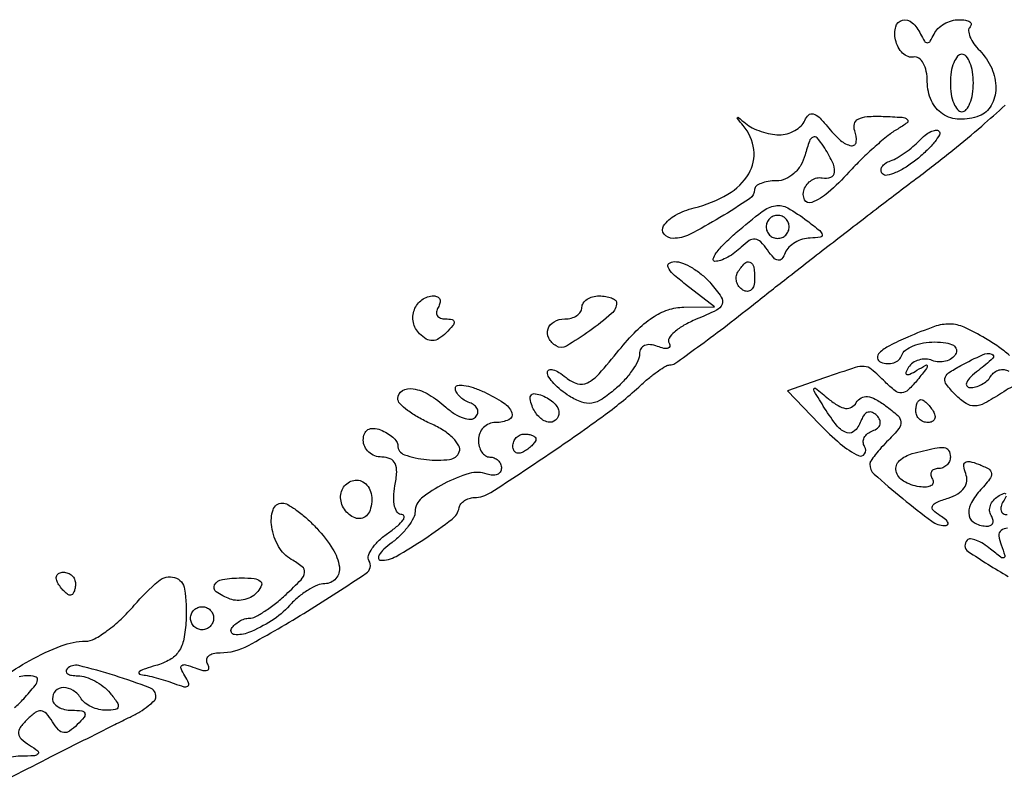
# Model space of a CAD drawing. Extents: x 22 to 658, y 11 to 369.
# Tile 7 of 14: x 343 to 429, y 42 to 109. Entities that reach past the tile are written whole.
import ezdxf

# ---------------------------------------------------------------- set-up
doc = ezdxf.new("R2010")
doc.units = 0

msp = doc.modelspace()

# ---------------------------------------------------------------- linework, layer by layer
for points in [[(421.416667, 107.75, 0.029131), (421.744495, 107.14253, 0.260055), (422, 107, 0.260055), (422.255505, 107.14253, 0.029131), (422.583333, 107.75, -0.09146), (422.923974, 108.228119, -0.061595), (423.460417, 108.632812, -0.059612), (424.101102, 108.906864, -0.071399), (424.75, 109, -0.037484), (425.316606, 108.957463, -0.105602), (425.686384, 108.818155, -0.242898), (425.804373, 108.613753, -0.211143), (425.714286, 108.380952, 0.216372), (425.584976, 108.036601, 0.079048), (425.70372, 107.517113, 0.060112), (426.03688, 106.910969, 0.040711), (426.547619, 106.309524, -0.093541), (427.591121, 104.780498, -0.105568), (427.94728, 103.041039, -0.126909), (427.547089, 101.541905, -0.174503), (426.5, 100.638374, -0.099195), (424.794509, 100.347959, -0.139413), (423.33065, 100.810617, -0.142601), (422.351271, 101.963174, -0.105654), (422, 103.606989, 0.047946), (421.913316, 104.508891, 0.079034), (421.651734, 105.22689, 0.113692), (421.264179, 105.656889, 0.207354), (420.80939, 105.75, -0.145115), (420.325854, 105.789373, -0.098335), (419.8561, 106.0875, -0.082719), (419.471389, 106.599713, -0.066051), (419.236066, 107.25, -0.115817), (419.253546, 108.392257, -0.282011), (419.831381, 108.95836, -0.244042), (420.685093, 108.737343, -0.100869)], [(424, 103.5, 0.038131), (424.073116, 102.542644, 0.057076), (424.29375, 101.734375, 0.074992), (424.617064, 101.182831, 0.226478), (425, 101, 0.226478), (425.382936, 101.182831, 0.074992), (425.70625, 101.734375, 0.057076), (425.926884, 102.542644, 0.038131), (426, 103.5, 0.038131), (425.926884, 104.457356, 0.057076), (425.70625, 105.265625, 0.074992), (425.382936, 105.817169, 0.226478), (425, 106, 0.226478), (424.617064, 105.817169, 0.074992), (424.29375, 105.265625, 0.057076), (424.073116, 104.457356, 0.038131)], [(409.116667, 99, 0.066759), (409.811854, 99.093235, 0.060797), (410.481963, 99.367188, 0.0645), (411.027371, 99.77187, 0.102622), (411.353845, 100.25, -0.107773), (411.680312, 100.71781, -0.254966), (412.079346, 100.818636, -0.132784), (412.591138, 100.528437, -0.027063), (413.297421, 99.75, 0.036933), (414.468419, 98.509436, 0.144984), (415.404704, 98.054334, 0.437063), (415.831092, 98.384985, 0.113866), (415.695159, 99.35202, -0.155719), (415.660717, 99.95086, -0.215605), (415.992838, 100.364758, -0.101852), (416.786398, 100.581707, -0.024524), (418.156743, 100.60202, -0.008068), (419.801136, 100.519149, -0.163813), (420.25614, 100.331463, -0.477684), (420.245708, 100.045367, -0.028719), (419.423481, 99.5, 0.036769), (418.594449, 98.930713, 0.012407), (417.472894, 97.985938, 0.012265), (416.280201, 96.876175, 0.013763), (415.18961, 95.75, -0.026832), (413.380617, 93.977101, -0.088812), (411.959595, 93.116562, -0.387691), (411.339529, 93.358741, -0.205363), (411.291667, 94.25, -0.082294), (411.55163, 94.708637, -0.082084), (411.945833, 95.059375, -0.086869), (412.410668, 95.250455, -0.109277), (412.875, 95.25, 0.148438), (413.612806, 95.306222, 0.298457), (413.937895, 95.761647, 0.125001), (413.745694, 96.668486, 0.030846), (412.984662, 98, 0.035987), (412.431757, 98.723015, 0.332505), (412.06885, 98.798089, 0.202547), (411.754987, 98.449545, 0.016483), (411.383343, 97.25, -0.066812), (411.002871, 96.352366, -0.076057), (410.411753, 95.630516, -0.082585), (409.678392, 95.162496, -0.10115), (408.883369, 95, 0.037942), (408.161691, 94.945157, 0.056592), (407.551382, 94.779687, 0.074045), (407.133463, 94.537262, 0.225958), (406.993677, 94.25, -0.247595), (406.561231, 93.446724, -0.01264), (403.981025, 91.806568, -0.017118), (401.344704, 90.343236, -0.118675), (399.91896, 90, -0.220841), (399.129411, 90.36661, -0.337937), (399.093673, 91.08641, -0.117942), (400.129078, 92.020182, -0.063367), (401.740097, 92.649617, 0.068873), (404.678596, 93.835003, 0.128841), (406.494155, 95.621146, 0.169719), (406.920156, 97.711279, 0.140811), (406, 99.8, -0.002798), (405.49553, 100.4123, -0.384686), (405.5, 100.5, -0.384686), (405.5877, 100.50447, -0.002798), (406.2, 100, 0.057148), (406.784198, 99.616779, 0.034037), (407.551771, 99.29375, 0.033695), (408.371554, 99.073093, 0.048931)], [(421.108337, 96.888916, -0.027531), (420.147836, 96.194198, -0.042199), (419.240527, 95.713987, -0.050799), (418.500821, 95.484416, -0.262535), (418.108337, 95.611901, -0.170449), (417.984167, 95.901069, -0.156801), (418.062275, 96.215975, -0.10919), (418.350534, 96.512233, -0.059932), (418.80579, 96.738835, 0.045248), (419.39171, 97.009365, 0.022757), (420.078804, 97.448315, 0.022394), (420.753076, 97.970308, 0.030798), (421.30579, 98.501071, -0.037685), (421.799661, 98.962435, -0.057342), (422.296076, 99.274692, -0.076264), (422.720972, 99.403663, -0.232262), (423, 99.313061, -0.33629), (423.046926, 99.005858, -0.041374), (422.650574, 98.400815, -0.035532), (421.989184, 97.667203, -0.021218)], [(411.55887, 91.531803, -0.008887), (412.650349, 90.675336, -0.178541), (412.862037, 90.317603, -0.428552), (412.702094, 90.097672, -0.028305), (411.833333, 90.031803, 0.067994), (411.158255, 89.926417, 0.060606), (410.507259, 89.642155, 0.063855), (409.97716, 89.230483, 0.099701), (409.659464, 88.75, -0.066338), (409.361161, 88.226511, -0.275639), (409.037569, 88.096345, -0.17541), (408.651947, 88.308396, -0.028603), (408.117772, 88.991641, 0.04297), (407.535751, 89.693604, 0.172495), (407.041573, 89.932945, 0.178803), (406.518597, 89.802484, 0.0468), (405.841641, 89.241641, -0.037682), (405.289028, 88.766587, -0.034668), (404.656294, 88.365091, -0.036494), (404.040333, 88.087676, -0.08807), (403.55, 88.001221, -0.504719), (403.395614, 88.210844, -0.084821), (403.66194, 88.7361, -0.038711), (404.361756, 89.540661, -0.016815), (405.405539, 90.501221, -0.013302), (407.65885, 92.337114, -0.123403), (408.801429, 92.835763, -0.172799), (409.870402, 92.645353, -0.032278)], [(408, 91, 0.099038), (408.076342, 90.618362, 0.097945), (408.29375, 90.29375, 0.097945), (408.618362, 90.076342, 0.099038), (409, 90, 0.099038), (409.381638, 90.076342, 0.097945), (409.70625, 90.29375, 0.097945), (409.923658, 90.618362, 0.099038), (410, 91, 0.099038), (409.923658, 91.381638, 0.097945), (409.70625, 91.70625, 0.097945), (409.381638, 91.923658, 0.099038), (409, 92, 0.099038), (408.618362, 91.923658, 0.097945), (408.29375, 91.70625, 0.097945), (408.076342, 91.381638, 0.099038)], [(403.193852, 86.086565, -0.027105), (404.10438, 84.898475, -0.251446), (404.171196, 84.27658, -0.185682), (403.686305, 83.759033, -0.014522), (401.928803, 82.970509, 0.030676), (400.855061, 82.446484, 0.051299), (400.036686, 81.864864, 0.07128), (399.567218, 81.316566, 0.28738), (399.564647, 80.895398, -0.16325), (399.629075, 80.620148, -0.312113), (399.489596, 80.454141, -0.123966), (399.114822, 80.44654, -0.035017), (398.551938, 80.618443, 0.066422), (397.941829, 80.763717, 0.124268), (397.442871, 80.690265, 0.161162), (397.120606, 80.411582, 0.135372), (397, 79.974284, -0.11554), (396.859578, 79.37472, -0.035189), (396.384701, 78.565104, -0.033145), (395.706991, 77.70454, -0.030759), (394.905364, 76.917923, -0.032317), (393.738813, 76.031402, -0.107867), (392.847499, 75.68536, -0.126573), (391.976312, 75.769589, -0.052562), (390.905364, 76.291174, -0.030751), (390.176084, 76.811515, -0.03652), (389.559701, 77.390612, -0.039576), (389.126259, 77.943983, -0.147391), (389, 78.362992, -0.307259), (389.144107, 78.575357, -0.165193), (389.474301, 78.592197, -0.073346), (389.994175, 78.358225, -0.030858), (390.614641, 77.904856, 0.098212), (391.600543, 77.370182, 0.197105), (392.467785, 77.446775, 0.091911), (393.481569, 78.234582, 0.012694), (395.211636, 80.282411, -0.026441), (396.716668, 81.967666, -0.050808), (398.115193, 83.11589, -0.063648), (399.472415, 83.786257, -0.080994), (400.846995, 84.022236), (403.5, 84.044472), (401, 86, -0.01625), (399.919109, 86.903601, -0.096576), (399.476114, 87.487001, -0.364215), (399.558415, 87.820895, -0.155231), (400.027759, 87.977764, -0.096808), (400.730096, 87.851077, -0.041769), (401.588, 87.431397, -0.039275), (402.454084, 86.817053, -0.041831)], [(407, 86.440983, -0.067432), (406.925389, 85.890269, -0.140899), (406.701458, 85.524436, -0.190788), (406.36964, 85.397824, -0.136093), (405.983688, 85.510081, -0.090427), (405.639411, 85.820631, -0.095498), (405.434921, 86.22714, -0.099685), (405.401101, 86.665803, -0.108373), (405.542705, 87.069098, -0.050477), (406.13314, 87.838655, -0.315493), (406.592818, 87.933879, -0.25701), (406.914842, 87.519563, -0.039415)], [(379.5, 84, 0.103804), (379.362313, 83.618914, 0.179349), (379.43335, 83.29375, 0.165378), (379.706922, 83.075673, 0.086517), (380.140983, 83, -0.047194), (380.717794, 82.945434, -0.346165), (380.887705, 82.75, -0.19173), (380.775162, 82.421132, -0.019206), (380.2, 81.8, -0.05317), (379.573277, 81.294067, -0.13462), (379.019574, 81.119574, -0.143336), (378.476922, 81.256447, -0.063482), (377.887132, 81.712868, -0.14477), (377.355795, 82.69045, -0.143118), (377.438386, 83.804619, -0.14818), (378.101232, 84.672012, -0.157294), (379.118034, 85, -0.117858), (379.449529, 84.920761, -0.186277), (379.642737, 84.70625, -0.154201), (379.661825, 84.382383, -0.076764)], [(395, 84.410293, -0.21635), (394.570659, 83.464497, -0.024183), (392.670559, 81.958591, -0.022798), (390.643211, 80.641233, -0.277893), (389.755, 80.651419, -0.134046), (389.121133, 81.330847, -0.20047), (389.050306, 82.128864, -0.192953), (389.5714, 82.762305, -0.125955), (390.5, 83, 0.064853), (391.073457, 83.074694, 0.082425), (391.559375, 83.29375, 0.098894), (391.884432, 83.618646, 0.148195), (392, 84, -0.148195), (392.115568, 84.381354, -0.098894), (392.440625, 84.70625, -0.082425), (392.926543, 84.925306, -0.064853), (393.5, 85, -0.037458), (394.074436, 84.956905, -0.056263), (394.559375, 84.826773, -0.073858), (394.890702, 84.636176, -0.229223)], [(390, 74.893011, -0.205169), (389.709745, 74.21543, -0.253867), (389.056571, 74.038783, -0.148358), (388.240725, 74.514255, -0.095829), (387.657916, 75.449072, -0.051615), (387.492937, 76.061182, -0.240886), (387.601855, 76.398145, -0.240886), (387.938818, 76.507063, -0.051615), (388.550928, 76.342084, -0.049969), (389.105207, 76.06313, -0.054875), (389.574335, 75.687043, -0.062056), (389.894643, 75.27556, -0.135188)], [(422.5, 75, -0.082592), (422.656512, 74.6179, -0.161196), (422.6254, 74.29375, -0.182303), (422.413961, 74.078288, -0.108972), (422.059017, 74, -0.093332), (421.654762, 74.076123, -0.09642), (421.311086, 74.29375, -0.099167), (421.081062, 74.618444, -0.105053), (421, 75, -0.042167), (421.032345, 75.382849, -0.061769), (421.129539, 75.70625, -0.081139), (421.272352, 75.92554, -0.210953), (421.440983, 76, -0.151918), (421.65171, 75.934461, -0.038439), (421.933975, 75.70625, -0.035638), (422.231006, 75.382774, -0.029505)], [(388, 72.559017, -0.151918), (387.934461, 72.34829, -0.038439), (387.70625, 72.066025, -0.035638), (387.382774, 71.768994, -0.029505), (387, 71.5, -0.082592), (386.6179, 71.343488, -0.161196), (386.29375, 71.3746, -0.182303), (386.078288, 71.586039, -0.108972), (386, 71.940983, -0.093332), (386.076123, 72.345238, -0.09642), (386.29375, 72.688914, -0.099167), (386.618444, 72.918938, -0.105053), (387, 73, -0.042167), (387.382849, 72.967655, -0.061769), (387.70625, 72.870461, -0.081139), (387.92554, 72.727648, -0.210953)], [(424, 71, -0.105053), (423.918938, 70.618444, -0.099167), (423.688914, 70.29375, -0.09642), (423.345238, 70.076123, -0.093332), (422.940983, 70, 0.096281), (422.580354, 69.929907, 0.174099), (422.358663, 69.732037, 0.171531), (422.311592, 69.435876, 0.093127), (422.445746, 69.087785, -0.177084), (422.512253, 68.76474, -0.227705), (422.344378, 68.516849, -0.122021), (421.922613, 68.393324, -0.046983), (421.308972, 68.425158, -0.094828), (419.93214, 68.904183, -0.212193), (419.294265, 69.781436, -0.263918), (419.580662, 70.689399, -0.124523), (420.694661, 71.300017, -0.007388), (422.650796, 71.776358, -0.078814), (423.46484, 71.830804, -0.249141), (423.851232, 71.578282, -0.126569)], [(373.733323, 67.10987, -0.064042), (373.585319, 66.391175, -0.118103), (373.267031, 65.890335, -0.152218), (372.818761, 65.664069, -0.133722), (372.295472, 65.716858, -0.154862), (371.355931, 66.466875, -0.159626), (371.035062, 67.611812, -0.187243), (371.467453, 68.597104, -0.199344), (372.437851, 69, -0.133681), (372.976001, 68.853501, -0.110034), (373.412633, 68.446117, -0.094908), (373.679962, 67.833731, -0.074522)], [(368.961045, 64.811439, -0.045292), (370.340772, 63.03185, -0.106838), (370.923154, 61.46617, -0.21735), (370.623618, 60.443033, -0.217838), (369.654988, 60, 0.10194), (369.019095, 59.868992, 0.037186), (368.199895, 59.441785, 0.034988), (367.347575, 58.826878, 0.035091), (366.590223, 58.099695, -0.065936), (365.041816, 56.786062, -0.048161), (363.034311, 55.752077, -0.120159), (361.811612, 55.579517, -0.554578), (361.557637, 56.093259, -0.069086), (361.84482, 56.440137, -0.052569), (362.242114, 56.733645, -0.053408), (362.683394, 56.933105, -0.079618), (363.10083, 57, 0.120259), (363.616626, 57.125879, 0.023906), (364.443585, 57.606574, 0.024039), (365.37432, 58.27443, 0.020354), (366.291813, 59.064932, 0.012752), (367.594712, 60.347125, 0.155941), (367.900292, 60.966206, 0.268083), (367.700111, 61.475175, 0.039939), (366.75, 62.114622, -0.137582), (365.646337, 63.219619, -0.088036), (365.04475, 64.943664, -0.119469), (365.159577, 66.418526, -0.324547), (365.961045, 67, -0.13221), (366.458419, 66.866145, -0.026125), (367.238726, 66.35711, -0.02602), (368.109937, 65.649286, -0.021616)], [(348, 60, -0.042167), (347.967655, 59.617151, -0.061769), (347.870461, 59.29375, -0.081139), (347.727648, 59.07446, -0.210953), (347.559017, 59, -0.151918), (347.34829, 59.065539, -0.038439), (347.066025, 59.29375, -0.035638), (346.768994, 59.617226, -0.029505), (346.5, 60, -0.082592), (346.343488, 60.3821, -0.161196), (346.3746, 60.70625, -0.182303), (346.586039, 60.921712, -0.108972), (346.940983, 61, -0.093332), (347.345238, 60.923877, -0.09642), (347.688914, 60.70625, -0.099167), (347.918938, 60.381556, -0.105053)], [(363.84185, 59.309441, -0.085724), (363.357281, 58.895426, -0.069056), (362.724873, 58.629451, -0.069301), (362.046292, 58.546359, -0.087691), (361.426887, 58.66643, -0.059309), (360.234726, 59.294506, -0.382608), (360.088287, 59.90189, -0.235779), (360.760903, 60.375437, -0.0376), (362.414963, 60.5, -0.02391), (363.534727, 60.446421, -0.151066), (364.055423, 60.229039, -0.314691), (364.155866, 59.859923, -0.087384)], [(360, 57, -0.099038), (359.923658, 56.618362, -0.097945), (359.70625, 56.29375, -0.097945), (359.381638, 56.076342, -0.099038), (359, 56, -0.099038), (358.618362, 56.076342, -0.097945), (358.29375, 56.29375, -0.097945), (358.076342, 56.618362, -0.099038), (358, 57, -0.099038), (358.076342, 57.381638, -0.097945), (358.29375, 57.70625, -0.097945), (358.618362, 57.923658, -0.099038), (359, 58, -0.099038), (359.381638, 57.923658, -0.097945), (359.70625, 57.70625, -0.097945), (359.923658, 57.381638, -0.099038)]]:
    msp.add_lwpolyline(points, format="xyb", close=True)
for points in [[(341.602062, 51.789654, -0.029658), (344.026181, 53.328802, -0.034656), (346.762188, 54.607265, -0.09222), (348.873411, 55, 0.127796), (349.65098, 55.202041, 0.031916), (350.763607, 55.91872, 0.030517), (351.971947, 56.930444, 0.026557), (353.10887, 58.127559, -0.038889), (355.2061, 60.229601, -0.254185), (356.614066, 60.53114, -0.294267), (357.484006, 59.522237, -0.047396), (357.605092, 56.80125, -0.036169), (357.404136, 55.169762, -0.099708), (356.961908, 54.104908, -0.116862), (356.190889, 53.392729, -0.060405), (354.97146, 52.888028, 0.01418), (354.09036, 52.615363, 0.05394), (353.569154, 52.372375, 0.36593), (353.515523, 52.213306, 0.284652), (353.668213, 52.09968, -0.03097), (354.237471, 52.015367, -0.012313), (355.006101, 51.832487, -0.01213), (355.828237, 51.593878, -0.014921), (356.582257, 51.330061, 0.020777), (357.419211, 51.048183, 0.23253), (357.755559, 51.107176, 0.351479), (357.827844, 51.374333, 0.035474), (357.5, 52, -0.034941), (357.172046, 52.624261, -0.345349), (357.240974, 52.892879, -0.238002), (357.570291, 52.955275, -0.02159), (358.387893, 52.681393, 0.030019), (359.054003, 52.470671, 0.134966), (359.458724, 52.479553, 0.342795), (359.596607, 52.672668, 0.128996), (359.492921, 53.011454, -0.156489), (359.399974, 53.38621, -0.191366), (359.554407, 53.709615, -0.12783), (359.961501, 53.928247, -0.059713), (360.560172, 54, 0.125757), (363.021291, 54.628951, 0.013532), (368.144306, 57.613166, 0.008709), (373.252756, 60.901515, 0.403772), (373.493644, 62.010284, -0.231068), (373.449911, 62.448764, -0.065275), (373.779153, 63.073349, -0.051396), (374.386724, 63.768618, -0.034738), (375.205776, 64.431578, 0.021163), (375.994957, 65.035677, 0.06013), (376.468861, 65.539276, 0.2008), (376.543142, 65.844693, 0.36873), (376.361178, 66, -0.233823), (375.975497, 66.190794, -0.103928), (375.724889, 66.716422, -0.068787), (375.644015, 67.519, -0.038007), (375.755249, 68.5, 0.033343), (375.901758, 69.692739, 0.121329), (375.761718, 70.437288, 0.186522), (375.338475, 70.851486, 0.101798), (374.616577, 71, -0.089658), (373.999386, 71.111569, -0.095237), (373.47487, 71.431406, -0.099808), (373.12394, 71.908329, -0.109284), (373, 72.468615, -0.094119), (373.106211, 73.027855, -0.166113), (373.407358, 73.382077, -0.151899), (373.885039, 73.496694, -0.075244), (374.5, 73.361626, -0.042078), (375.073946, 73.084014, -0.049777), (375.559375, 72.727029, -0.057121), (375.893506, 72.348449, -0.153436), (376, 72.009588, 0.320338), (376.574875, 71.20437, 0.05673), (378.492834, 70.780669, 0.055278), (380.496156, 70.79341, 0.278801), (381.342999, 71.451457, 0.222639), (381.304559, 71.986479, 0.069732), (380.80616, 72.643325, 0.05439), (379.968504, 73.312148, 0.037117), (378.893099, 73.887025, -0.024714), (377.785218, 74.444416, -0.033484), (376.849848, 75.060585, -0.035402), (376.178367, 75.649774, -0.19746), (376, 76.083818, -0.269748), (376.402198, 76.775077, -0.175062), (377.338353, 76.93604, -0.090927), (378.716833, 76.420807, -0.049169), (380.17739, 75.339464, 0.042096), (380.93443, 74.76226, 0.061151), (381.69178, 74.400959, 0.079779), (382.33541, 74.294608, 0.209141), (382.756131, 74.476369, 0.127586), (382.939834, 74.815165, 0.158686), (382.914301, 75.1707, 0.132537), (382.671779, 75.489736, 0.078726), (382.25, 75.720238, -0.054356), (381.771943, 75.952128, -0.058243), (381.367188, 76.277162, -0.06546), (381.091818, 76.641567, -0.129818), (381, 76.989248, -0.360682), (381.188177, 77.216176, -0.07995), (381.732083, 77.230647, -0.049543), (382.536016, 77.040742, -0.025833), (383.492198, 76.655915, -0.03519), (385.195689, 75.715021, -0.159621), (385.898864, 74.844116, -0.400209), (385.64362, 74.238214, -0.103043), (384.5, 74, 0.099038), (383.927543, 73.885486, 0.097945), (383.440625, 73.559375, 0.097945), (383.114514, 73.072457, 0.099038), (383, 72.5, 0.064853), (383.074694, 71.926543, 0.082425), (383.29375, 71.440625, 0.098894), (383.618646, 71.115568, 0.148195), (384, 71, -0.095827), (384.381687, 70.92617, -0.097132), (384.70625, 70.715469, -0.098664), (384.923543, 70.401, -0.102345), (385, 70.031385, -0.148075), (384.899677, 69.700056, -0.149936), (384.632812, 69.481986, -0.115866), (384.228024, 69.418007, -0.069516), (383.75, 69.521273, 0.16114), (382.207493, 69.570699, 0.048286), (379.99875, 68.678241, 0.047665), (378.057637, 67.418231, 0.228818), (377.5, 66.263514, -0.120798), (377.363613, 65.70723, -0.039696), (376.9125, 64.988033, -0.036853), (376.265352, 64.240032, -0.034213), (375.5, 63.57485, 0.023269), (374.798229, 62.991372, 0.063505), (374.38125, 62.500128, 0.190986), (374.319233, 62.193472, 0.355905), (374.5, 62.038393, 0.135545), (375.854821, 62.376033, 0.018874), (378.342482, 63.90613, 0.016903), (380.720492, 65.61452, 0.182228), (381.332559, 66.604993, -0.118006), (381.482498, 66.93371, -0.079601), (381.785724, 67.215663, -0.072752), (382.191818, 67.409305, -0.070844), (382.640118, 67.480846, 0.140557), (384.077055, 67.919181, 0.00459), (389.147298, 71.274079, 0.009405), (394.016631, 74.695749, 0.029156), (397.113708, 77.25, -0.0156), (397.882794, 77.920113, -0.019905), (398.633729, 78.485937, -0.018219), (399.285867, 78.903473, -0.13406), (399.639411, 79, 0.155171), (400.067922, 79.136266, 0.002827), (402.032855, 80.543291, 0.006714), (404.309654, 82.240271, 0.004399), (406.889411, 84.253756, -0.002171), (409.976589, 86.685491, -0.00114), (413.834702, 89.683293, -0.001134), (417.801641, 92.736811, -0.001745), (421.25, 95.359672, 0.006864), (424.220176, 97.667199, 0.010511), (426.723437, 99.755398, 0.005324), (428.762257, 101.568671, 0.211375)], [(429.131308, 79.834182, 0.026776), (428.175324, 80.585063, 0.019678), (427.042751, 81.315675, 0.026261), (425.201303, 82.276819, 0.103653), (423.960839, 82.556783, 0.089504), (422.619069, 82.33594, 0.016779), (420.292751, 81.419662, 0.016747), (418.708344, 80.669374, 0.0686), (417.840279, 80.059124, 0.237291), (417.669231, 79.597866, 0.283343), (417.95, 79.23838, 0.077222), (418.532835, 79.119395, 0.092574), (419.086667, 79.195961, 0.104615), (419.52514, 79.453149, 0.128221), (419.783333, 79.85, -0.157395), (420.107632, 80.291087, -0.060613), (420.781295, 80.662187, -0.052205), (421.666767, 80.915006, -0.043478), (422.64235, 81, -0.03457), (423.621377, 80.932229, -0.098716), (424.26315, 80.708799, -0.200696), (424.524134, 80.36035, -0.202788), (424.457866, 79.931826, -0.107533), (424.102326, 79.563559, -0.081854), (423.590118, 79.3315, -0.077466), (423.002791, 79.268163, -0.079972), (422.430874, 79.388152, 0.083117), (421.856962, 79.504822, 0.078372), (421.263885, 79.432273, 0.081675), (420.74312, 79.186384, 0.103644), (420.377517, 78.801818, 0.038139), (420.143253, 78.348894, 0.428427), (420.215502, 78.181955, 0.208776), (420.482994, 78.19771, 0.017981), (421.095492, 78.53745, -0.009067), (421.878458, 78.990179, -0.549391), (421.997191, 78.925525, -0.185337), (421.924418, 78.68952, -0.003925), (421.150693, 77.719837, -0.030113), (420.343863, 76.838912, -0.177101), (419.780529, 76.588357, -0.182865), (419.199071, 76.764281, -0.032477), (418.329264, 77.527879, 0.017641), (417.158246, 78.619059, 0.163508), (416.527065, 78.879022, 0.096591), (415.735177, 78.778683, 0.004202), (413.079231, 77.877775), (409.860015, 76.755551), (412.617099, 73.877775, 0.026444), (414.442023, 72.164207, 0.059662), (416.024056, 71.123447, 0.386861), (416.551693, 71.272637, 0.285), (416.552786, 71.91459, -0.129812), (416.436104, 72.298038, -0.127277), (416.522598, 72.692267, -0.110205), (416.806611, 73.037302, -0.080085), (417.243769, 73.277685, 0.082921), (417.678025, 73.519668, 0.15808), (417.895895, 73.849766, 0.168689), (417.871438, 74.228935, 0.096991), (417.613095, 74.613095, 0.096381), (417.229085, 74.872012, 0.168297), (416.850352, 74.897651, 0.158535), (416.52096, 74.68169, 0.083441), (416.279762, 74.25, -0.096884), (415.716181, 73.301626, -0.294154), (415.025759, 73.111086, -0.150428), (414.176118, 73.694247, -0.028428), (413.079891, 75.25, -0.002083), (412.171784, 76.721832, -0.23933), (412.154455, 76.941209, -0.500705), (412.29537, 76.977398, -0.003428), (413.41556, 76.064302, 0.034454), (414.247829, 75.467783, 0.104166), (414.900644, 75.232879, 0.163831), (415.417013, 75.330557, 0.12705), (415.832549, 75.729059, -0.12636), (416.256969, 76.137188, -0.155659), (416.792013, 76.248774, -0.099369), (417.481003, 76.034648, -0.033003), (418.378321, 75.465315, -0.024386), (419.431956, 74.613048, -0.192445), (419.706417, 74.061383, -0.194204), (419.523738, 73.475434, -0.024892), (418.621987, 72.47913, 0.013614), (418.000778, 71.823137, 0.018236), (417.476459, 71.193619, 0.015556), (417.08274, 70.65009, 0.150059), (417, 70.380606, 0.214061), (417.385326, 69.521812, 0.010031), (419.860154, 67.406564, 0.011711), (422.396661, 65.422741, 0.157285), (423.5, 65.046914, 0.151958), (423.750225, 65.120311, 0.365708), (423.80025, 65.292548, 0.118671), (423.588332, 65.56857, 0.028811), (423.117872, 65.905989, -0.049275), (422.512739, 66.378598, -0.319325), (422.443315, 66.737457, -0.19031), (422.782887, 67.065147, -0.021038), (423.816843, 67.441868, 0.057405), (424.645864, 67.814091, 0.103358), (425.192522, 68.315935, 0.128666), (425.421328, 68.912559, 0.119738), (425.33763, 69.562532, -0.051529), (425.162907, 70.210353, -0.278127), (425.293224, 70.534677, -0.221107), (425.678061, 70.617095, -0.035558), (426.431831, 70.387785, -0.035249), (427.33056, 69.968105, -0.259843), (427.571092, 69.58016, -0.18057), (427.407291, 69.070076, -0.016889), (426.54099, 68.045293, 0.067224), (425.750041, 66.892428, 0.173776), (425.628111, 65.905771, 0.229073), (426.153432, 65.244785, 0.112695), (427.225684, 65, 0.124919), (427.518938, 65.074427, 0.188554), (427.686903, 65.273452, 0.14887), (427.696749, 65.574764, 0.072795), (427.542705, 65.930902, -0.124968), (427.413429, 66.341636, -0.100781), (427.480308, 66.800911, -0.090333), (427.734317, 67.238779, -0.078004), (428.138197, 67.58541, -0.02762), (428.608429, 67.841292, -0.309012), (428.808164, 67.80982, -0.323892)], [(430.066641, 77.4199, 0.045369), (428.447764, 76.55773, -0.020273), (426.980082, 75.678958, -0.116027), (426.110821, 75.440313, -0.158806), (425.365818, 75.652982, -0.048125), (424.447165, 76.409978, -0.029659), (423.663631, 77.29242, -0.215008), (423.530319, 77.829655, -0.201561), (423.841683, 78.306844, -0.025876), (424.910649, 78.952181, -0.014917), (426.792239, 79.888082, -0.176755), (427.591588, 79.953644, -0.585284), (427.684024, 79.581849, -0.026971), (426.44113, 78.531803, 0.028616), (425.773532, 77.96402, 0.086484), (425.420058, 77.485547, 0.255697), (425.431203, 77.183993, 0.257071), (425.690983, 77.031803, 0.075998), (426.193125, 77.094904, 0.054894), (426.716624, 77.307884, 0.054863), (427.181577, 77.62987, 0.075625), (427.510081, 78.016312, -0.090427), (427.820631, 78.360589, -0.095498), (428.22714, 78.565079, -0.099685), (428.665803, 78.598899, -0.108373), (429.069098, 78.457295, 0.067901)], [(428.845132, 67.616187, -0.028948), (428.595492, 67.154508, 0.068937), (428.400314, 66.712617, 0.143226), (428.40265, 66.339137, 0.19028), (428.596262, 66.093162, 0.132745), (428.940983, 66, 0.175957)], [(428.972321, 64.818165, 0.16983), (428.405869, 64.616689, 0.255682), (428.219417, 64.165639, 0.064527), (428.412953, 63.366246, -0.012496), (428.737062, 62.454112, -0.395704), (428.644788, 62.25666, -0.265844), (428.380485, 62.293808, -0.008355), (427.498726, 63.001057, 0.032892), (426.870002, 63.456552, 0.04834), (426.260369, 63.762095, 0.060008), (425.753622, 63.890477, 0.232469), (425.455506, 63.788839, 0.470773), (425.54887, 62.80474, 0.018773), (429.025649, 60.631365, 0.020017)], [(342.13177, 43.056478, -0.000494), (345.500065, 44.770913, -0.000577), (348.700478, 46.391273, -0.000509), (351.409623, 47.755518, -0.00353), (352.742198, 48.413124, 0.022509), (353.601439, 48.878492, 0.030568), (354.328042, 49.378262, 0.03118), (354.855513, 49.84648, 0.195146), (354.992198, 50.172448, 0.313604), (354.466513, 50.947174, 0.015609), (351.405674, 52.014842, 0.016334), (348.283748, 52.884709, 0.261869), (347.266331, 52.599665, 0.21351), (347.18025, 52.374186, 0.241838), (347.296433, 52.176152, 0.1046), (347.657997, 52.041205, 0.037211), (348.210889, 52, -0.079253), (348.89289, 51.891215, -0.044299), (349.667182, 51.559375, -0.042817), (350.409638, 51.073986, -0.05342), (351, 50.5, -0.019968), (351.618586, 49.69099, -0.208472), (351.700463, 49.290793, -0.31163), (351.455735, 49.059417, -0.038313), (350.681462, 49, -0.057414), (350.037586, 49.07418, -0.050147), (349.395743, 49.29375, -0.052865), (348.850852, 49.617017, -0.094312), (348.5, 50, 0.109003), (347.807387, 50.713245, 0.146772), (346.95012, 50.970431, 0.202802), (346.278253, 50.68623, 0.195029), (346, 50, 0.166233), (346.130435, 49.618517, 0.095328), (346.499375, 49.29375, 0.076249), (347.04976, 49.074225, 0.05689), (347.7, 49, -0.027072), (348.54613, 48.954153, -0.284551), (348.807711, 48.75, -0.266247), (348.750818, 48.41205, -0.024554), (348.158359, 47.758359, -0.043652), (347.4855, 47.193742, -0.182588), (346.98214, 47.065372, -0.184043), (346.522169, 47.302215, -0.044456), (346, 48, 0.043048), (345.469525, 48.713055, 0.190889), (345.01187, 48.944319, 0.182263), (344.506116, 48.804398, 0.03875), (343.8, 48.2, 0.039525), (343.19687, 47.493156, 0.18215), (343.05731, 46.983001, 0.188088), (343.290773, 46.517822, 0.042536), (344.008359, 45.973672, -0.02442), (344.720263, 45.473343, -0.416554), (344.751252, 45.216276, -0.215461), (344.430092, 45.050322, -0.011427), (343.25, 45.015313, 0.053499), (342.388098, 44.916889, 0.072324)], [(342.70814, 49.234645, 0.033439), (343.5, 50, 0.010484), (344.493466, 51.145136, 0.144756), (344.707968, 51.643955, 0.388069), (344.510806, 51.919104, 0.052218), (343.738321, 52, 0.072707), (343.099793, 51.906655, 0.062995)]]:
    msp.add_lwpolyline(points, format="xyb")

doc.saveas('drawing.dxf')
